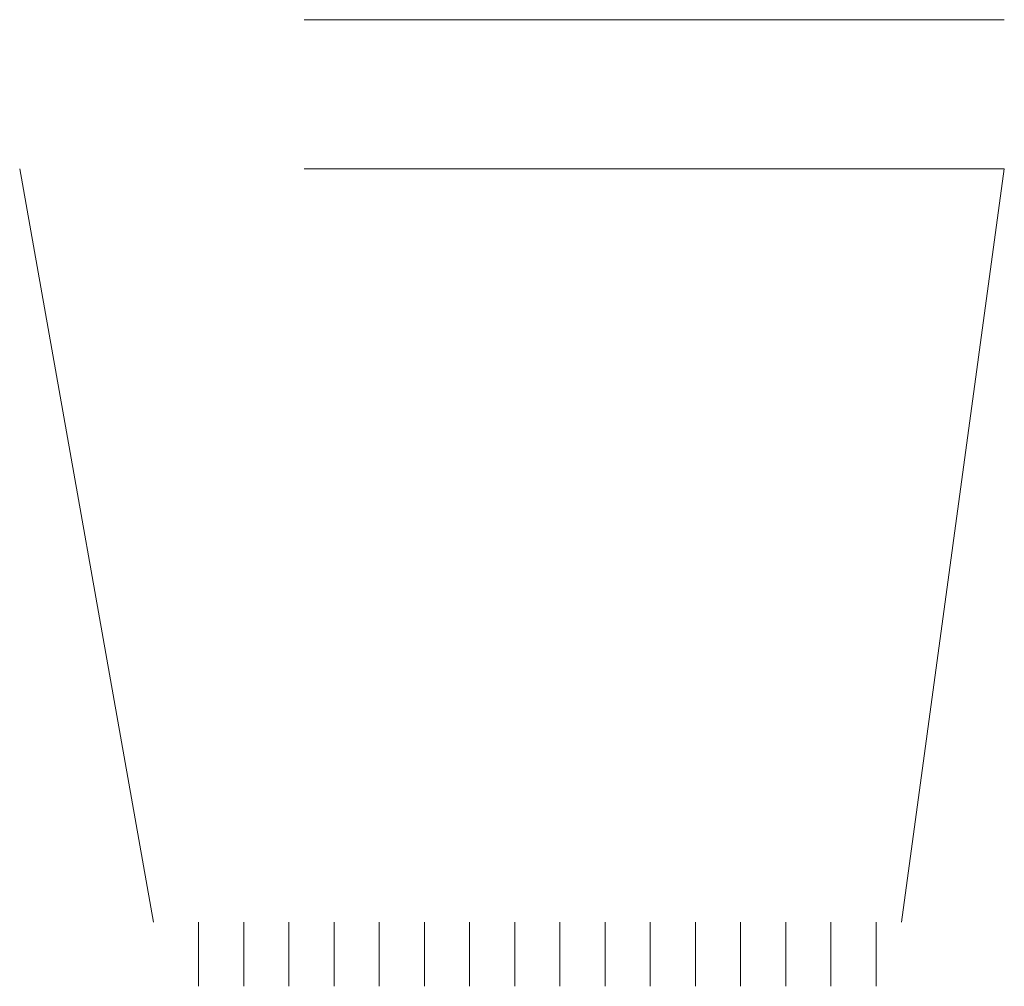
# Model space of a CAD drawing. Header units: millimetres. Extents: x -23540 to 53212, y -37964 to 41185.
# Tile 203 of 203: x 27795 to 27904, y 41078 to 41185. Entities that reach past the tile are written whole.
import ezdxf

# ---------------------------------------------------------------- set-up
doc = ezdxf.new("R2010")
doc.units = ezdxf.units.MM
doc.layers.add('PG_WIDOKOWE_CIENKIE', color=1, linetype='Continuous', lineweight=18)

msp = doc.modelspace()

# ---------------------------------------------------------------- linework, layer by layer
at = {"layer": 'PG_WIDOKOWE_CIENKIE', "lineweight": 18}
for p, q in [((27826.64, 41185.5), (27904.14, 41185.5)), ((27795.14, 41169), (27809.94, 41085.57)), ((27904.14, 41169), (27826.64, 41169)), ((27892.75, 41085.57), (27904.14, 41169)), ((27814.94, 41085.57), (27814.94, 41078.46)), ((27819.94, 41085.57), (27819.94, 41078.46)), ((27824.94, 41085.57), (27824.94, 41078.46)), ((27829.94, 41085.57), (27829.94, 41078.46)), ((27834.94, 41085.57), (27834.94, 41078.46)), ((27839.94, 41085.57), (27839.94, 41078.46)), ((27844.94, 41085.57), (27844.94, 41078.46)), ((27849.94, 41085.57), (27849.94, 41078.46)), ((27854.94, 41085.57), (27854.94, 41078.46)), ((27859.94, 41085.57), (27859.94, 41078.46)), ((27864.94, 41085.57), (27864.94, 41078.46)), ((27869.94, 41085.57), (27869.94, 41078.46)), ((27874.94, 41085.57), (27874.94, 41078.46)), ((27879.94, 41085.57), (27879.94, 41078.46)), ((27884.94, 41085.57), (27884.94, 41078.46)), ((27889.94, 41085.57), (27889.94, 41078.46))]:
    msp.add_line(p, q, dxfattribs=at)

doc.saveas('drawing.dxf')
